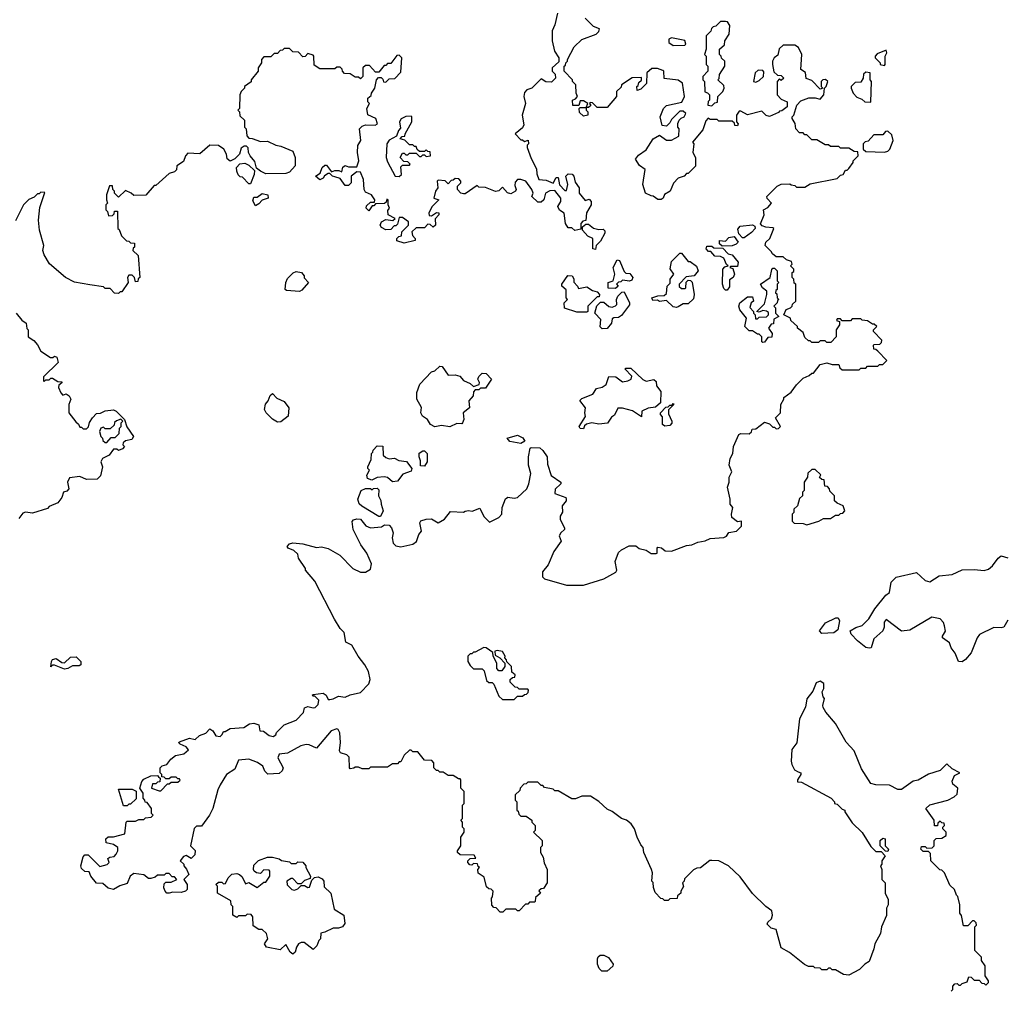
# Model space of a CAD drawing. Extents: x 2239781 to 2394849, y 665654 to 770575.
# Tile 50 of 147: x 2299310 to 2305134, y 675220 to 680960. Entities that reach past the tile are written whole.
import ezdxf

# ---------------------------------------------------------------- set-up
doc = ezdxf.new("R2010")
doc.units = 0

msp = doc.modelspace()

# ---------------------------------------------------------------- linework, layer by layer
at = {"layer": '0CON10XD'}
for points in [[(2302491.7, 680998.3), (2302475, 680930), (2302460, 680895), (2302460, 680835), (2302473, 680773), (2302500, 680735), (2302498.3, 680711.7), (2302460, 680675), (2302460, 680655), (2302478.3, 680638.3), (2302480, 680615), (2302455, 680590), (2302423, 680593), (2302395, 680610), (2302340, 680555), (2302310, 680545), (2302295, 680530), (2302292.5, 680505), (2302302.5, 680465), (2302282.5, 680395), (2302291.7, 680338.3), (2302285, 680320), (2302240, 680285), (2302275, 680250), (2302285, 680250), (2302295, 680240), (2302318.3, 680248.3), (2302320, 680225), (2302312.5, 680217.5), (2302312.5, 680205), (2302335, 680140), (2302367, 680077), (2302368.3, 680048.3), (2302380, 680015), (2302425, 680010), (2302465, 679992.5), (2302483.6, 680026.4), (2302495, 680027.5), (2302502.5, 679982.5), (2302535, 679950), (2302545, 679950), (2302552.5, 679985), (2302540, 680035), (2302555, 680047.5), (2302577, 680047), (2302587.5, 680035), (2302595, 680000), (2302620, 679965), (2302620, 679935), (2302655, 679890), (2302678.3, 679898.3), (2302690, 679885), (2302690, 679865), (2302663, 679817), (2302658.3, 679771.7), (2302641.7, 679768.3), (2302630, 679755), (2302628.3, 679721.7), (2302593, 679713), (2302575, 679730), (2302555, 679730), (2302537.5, 679755), (2302530, 679815), (2302503.6, 679833.6), (2302492.5, 679855), (2302510, 679885), (2302510, 679905), (2302475, 679950), (2302445, 679947.5), (2302420, 679935), (2302410, 679895), (2302395, 679880), (2302375, 679880), (2302340, 679915), (2302347.5, 679935), (2302340, 679955), (2302304.4, 680004.4), (2302275, 680015.7), (2302255, 680014.2), (2302241.1, 679998.9), (2302239.7, 679979.7), (2302246.7, 679955), (2302243.6, 679946.4), (2302215, 679930), (2302195, 679936.7), (2302165, 679970), (2302145, 679947.5), (2302125, 679943.3), (2302065, 679966.7), (2302025, 679970), (2302015, 679980), (2301945, 679930), (2301935, 679930), (2301920, 679935), (2301900, 679955), (2301900, 679975), (2301920, 679995), (2301920, 680005), (2301908.3, 680018.3), (2301885, 680020), (2301875, 680010), (2301861.7, 680008.3), (2301845, 679990), (2301827, 680007), (2301785, 680010), (2301780, 680005), (2301782.5, 679965), (2301770, 679945), (2301760, 679905), (2301790, 679895), (2301747, 679853), (2301730, 679815), (2301731.7, 679801.7), (2301745, 679800), (2301775, 679820), (2301788.3, 679818.3), (2301790, 679805), (2301768.3, 679781.7), (2301770, 679745), (2301755, 679732.5), (2301738.3, 679748.3), (2301725, 679750), (2301705, 679730), (2301655, 679730), (2301630, 679705), (2301633, 679683), (2301650, 679665), (2301650, 679655), (2301585, 679637.5), (2301541.7, 679651.7), (2301540, 679665), (2301551.7, 679678.3), (2301568.3, 679681.7), (2301570, 679705), (2301610, 679745), (2301610, 679765), (2301575, 679790), (2301555, 679790), (2301545, 679750), (2301535, 679740), (2301525, 679740), (2301505, 679720), (2301475, 679716.7), (2301450.7, 679730.7), (2301442.5, 679745), (2301450, 679765), (2301475, 679777.5), (2301517, 679773), (2301530, 679785), (2301490, 679805), (2301488.3, 679831.7), (2301497.5, 679845), (2301490, 679865), (2301490, 679895), (2301481.7, 679898.3), (2301478.3, 679881.7), (2301467, 679873), (2301415, 679870), (2301405, 679860), (2301395, 679860), (2301375, 679830), (2301360, 679845), (2301361.7, 679858.3), (2301385, 679880), (2301408.3, 679881.7), (2301410, 679895), (2301390, 679925), (2301355, 679940), (2301347.5, 679955), (2301343.3, 680015), (2301325, 680057.5), (2301305, 680060), (2301270, 680035), (2301270, 679995), (2301255, 679980), (2301235, 679980), (2301205, 680020), (2301175, 680030)], [(2304385, 679000), (2304375, 679010), (2304361.7, 679011.7), (2304360, 679035), (2304365, 679040), (2304398.3, 679041.7), (2304408.3, 679051.7), (2304410, 679065), (2304360, 679115), (2304360, 679125), (2304380, 679145), (2304365, 679160), (2304355, 679160), (2304325, 679180), (2304293, 679183), (2304285, 679190), (2304235, 679190), (2304225, 679180), (2304175, 679180), (2304165, 679190), (2304145, 679190), (2304141.7, 679181.7), (2304160, 679175), (2304160, 679155), (2304140, 679125), (2304140, 679085), (2304108.3, 679051.7), (2304085, 679050), (2304075, 679060), (2304045, 679060), (2304035, 679050), (2303995, 679050), (2303985, 679060), (2303975, 679060), (2303955, 679080), (2303945, 679110), (2303910, 679135), (2303910, 679145), (2303871.7, 679181.7), (2303870, 679195), (2303830, 679215), (2303843.6, 679246.4), (2303870, 679255), (2303880, 679265), (2303881.7, 679278.3), (2303900, 679295), (2303900, 679395), (2303891.7, 679401.7), (2303890, 679425), (2303880, 679435), (2303880, 679465), (2303888.3, 679471.7), (2303890, 679485), (2303870, 679505), (2303880, 679515), (2303875, 679530), (2303845, 679540), (2303825, 679557.5), (2303785, 679557.5), (2303762.5, 679575), (2303755, 679590), (2303720, 679625), (2303722.5, 679645), (2303747.5, 679665), (2303770, 679725), (2303765, 679730), (2303723, 679733), (2303701.7, 679741.7), (2303692.5, 679752.5), (2303713.8, 679805), (2303710, 679835), (2303735, 679850), (2303757.5, 679875), (2303731.7, 679901.7), (2303730, 679915), (2303790, 679975), (2303815, 679987.5), (2303865, 679990), (2303873, 679983), (2303895, 679980), (2303905, 679970), (2303955, 679970), (2303985, 679990), (2304145, 680020), (2304165, 680040), (2304180, 680045), (2304195, 680070), (2304205, 680070), (2304215, 680080), (2304240, 680115), (2304240, 680125), (2304270, 680155), (2304268.3, 680178.3), (2304245, 680180), (2304215, 680200), (2304165, 680200), (2304155, 680210), (2304105, 680210), (2304095, 680220), (2304075, 680220), (2304025, 680250), (2303995, 680250), (2303965, 680280), (2303955, 680280), (2303945, 680290), (2303921.7, 680291.7), (2303900, 680315), (2303897, 680347), (2303880, 680375), (2303880, 680385), (2303890, 680395), (2303907.5, 680455), (2303930.7, 680479.3), (2303977, 680497), (2304015, 680497.5), (2304045, 680490), (2304067.5, 680515), (2304070, 680555), (2304080, 680565), (2304090, 680595), (2304077, 680607), (2304060, 680605), (2304050, 680595), (2304050, 680565), (2304060, 680555), (2304045, 680550), (2303995, 680600), (2303961.7, 680611.7), (2303958.3, 680648.3), (2303930, 680665), (2303936.7, 680755), (2303916.1, 680796.1), (2303895, 680810), (2303825, 680810), (2303801.7, 680788.3), (2303795, 680750), (2303772.5, 680735), (2303762.5, 680715), (2303762.5, 680695), (2303771.7, 680651.7), (2303791.7, 680631.7), (2303815, 680630), (2303830, 680615), (2303815, 680600), (2303805, 680610), (2303790, 680595), (2303790, 680515), (2303815, 680490), (2303850, 680475), (2303850, 680445), (2303818.3, 680421.7), (2303805, 680420), (2303798.3, 680411.7), (2303745, 680387.5), (2303725, 680392.5), (2303699.3, 680419.3), (2303615, 680397.5), (2303575, 680420), (2303565, 680420), (2303550, 680395), (2303550, 680355), (2303560, 680345), (2303555, 680332.5), (2303540, 680335), (2303538.3, 680348.3), (2303525, 680360), (2303445, 680360), (2303435, 680370), (2303395, 680370), (2303381.7, 680378.3), (2303368.3, 680361.7), (2303350.7, 680309.3), (2303290, 680235), (2303297.5, 680225), (2303292.5, 680175), (2303307.5, 680145), (2303307, 680093), (2303265, 680050), (2303255, 680050), (2303240, 680035), (2303205, 680022.5), (2303176.4, 679993.6), (2303157.5, 679945), (2303123.6, 679926.4), (2303116.2, 679903.8), (2303105, 679897.5), (2303085, 679897.5), (2303057, 679917), (2303045, 679917.5), (2303012.5, 679935), (2302996.7, 679985), (2303010, 680075), (2302977, 680097), (2302952.5, 680135), (2302970.7, 680159.3), (2303015, 680190), (2303057.5, 680255), (2303095, 680277.5), (2303135, 680247.5), (2303165, 680247.5), (2303208.3, 680271.7), (2303210, 680315), (2303202.5, 680325), (2303203, 680347), (2303210, 680365), (2303221.7, 680378.3), (2303240, 680385), (2303250, 680405), (2303235, 680420), (2303215, 680420), (2303165, 680370), (2303155, 680350), (2303135, 680330), (2303110, 680335), (2303097.5, 680385), (2303117.5, 680435), (2303135, 680452.5), (2303227, 680473), (2303242.5, 680505), (2303230, 680585), (2303205, 680602.5), (2303123, 680613), (2303120, 680655), (2303115, 680660), (2303081.7, 680671.7), (2303048.3, 680671.7), (2303020, 680645), (2303017, 680583), (2302985, 680550), (2302961.7, 680541.7), (2302960, 680565), (2302968.3, 680571.7), (2302971.7, 680588.3), (2302988.3, 680601.7), (2302988.3, 680618.3), (2302933, 680617), (2302870, 680575), (2302868.3, 680561.7), (2302840, 680535), (2302840, 680505), (2302785, 680440), (2302725, 680440), (2302698.3, 680468.3), (2302685, 680470), (2302680, 680465), (2302688.3, 680451.7), (2302675, 680440), (2302660, 680440), (2302660, 680425), (2302670, 680415), (2302670, 680395), (2302645, 680390), (2302621.7, 680411.7), (2302620, 680435), (2302625, 680440), (2302660, 680440), (2302670, 680465), (2302645, 680480), (2302625, 680480), (2302618.3, 680451.7), (2302581.7, 680451.7), (2302580, 680485), (2302598.3, 680491.7), (2302610, 680505), (2302602.5, 680525), (2302600, 680575), (2302580, 680595), (2302580, 680605), (2302530, 680655), (2302530, 680685), (2302538.3, 680691.7), (2302540, 680705), (2302550, 680715), (2302550, 680725), (2302590.7, 680799.3), (2302635, 680842.5), (2302720, 680875), (2302735, 680890), (2302740, 680905), (2302705, 680920), (2302655, 680970)], [(2303405, 680450), (2303421.7, 680468.3), (2303438.3, 680471.7), (2303440, 680505), (2303470, 680535), (2303477.5, 680555), (2303475, 680570), (2303440, 680605), (2303448.3, 680611.7), (2303450, 680635), (2303480, 680685), (2303480, 680715), (2303461.7, 680731.7), (2303460, 680745), (2303450, 680755), (2303450, 680785), (2303478.3, 680811.7), (2303480, 680835), (2303507.5, 680875), (2303510, 680925), (2303496.4, 680946.4), (2303485, 680950), (2303455, 680950), (2303428.3, 680921.7), (2303411.7, 680918.3), (2303401.7, 680908.3), (2303398.3, 680891.7), (2303370, 680865), (2303370, 680785), (2303360, 680755), (2303370, 680745), (2303370, 680695), (2303380, 680685), (2303380, 680655), (2303350, 680625), (2303350, 680605), (2303360, 680595), (2303363, 680533), (2303378.3, 680528.3), (2303390, 680515), (2303390, 680485), (2303383, 680477), (2303380, 680455), (2303405, 680450)], [(2303175, 680807.5), (2303245, 680810), (2303250, 680815), (2303245, 680837.5), (2303165, 680852.5), (2303150, 680845), (2303150, 680825), (2303175, 680807.5)], [(2301175, 680030), (2301160, 680035), (2301145, 680050), (2301135, 680050), (2301113.3, 680036.7), (2301105, 680022.5), (2301085, 680012.5), (2301060, 680035), (2301086.7, 680053.3), (2301100, 680085), (2301115, 680100), (2301125, 680100), (2301155, 680060), (2301175, 680067.5), (2301197.5, 680067.5), (2301215, 680060), (2301221.7, 680088.3), (2301235, 680097.5), (2301255, 680090), (2301305, 680090), (2301316.7, 680125), (2301307.5, 680175), (2301310, 680215), (2301327.5, 680245), (2301320, 680315), (2301335, 680330), (2301355, 680337.5), (2301413, 680337), (2301426.7, 680345), (2301417.5, 680375), (2301368.3, 680398.3), (2301362.5, 680435), (2301380, 680465), (2301370, 680475), (2301370, 680495), (2301388.3, 680511.7), (2301390, 680525), (2301410, 680555), (2301420, 680605), (2301431.7, 680618.3), (2301448.3, 680618.3), (2301458.3, 680608.3), (2301461.7, 680591.7), (2301475, 680590), (2301495, 680610), (2301528.3, 680611.7), (2301565, 680650), (2301570, 680735), (2301555, 680750), (2301541.7, 680748.3), (2301505, 680700), (2301485, 680700), (2301475, 680690), (2301465, 680690), (2301435, 680650), (2301415, 680650), (2301378.3, 680688.3), (2301355, 680690), (2301340, 680675), (2301340, 680625), (2301325, 680610), (2301315, 680620), (2301295, 680620), (2301265, 680640), (2301231.7, 680641.7), (2301220, 680655), (2301218.3, 680668.3), (2301205, 680680), (2301185, 680680), (2301175, 680670), (2301085, 680670), (2301051.7, 680691.7), (2301050, 680745), (2301045, 680750), (2301015, 680760), (2300998.3, 680741.7), (2300985, 680740), (2300958.3, 680768.3), (2300925, 680770), (2300905, 680790), (2300875, 680790), (2300865, 680780), (2300851.7, 680778.3), (2300835, 680760), (2300815, 680760), (2300795, 680740), (2300755, 680740), (2300740, 680725), (2300740, 680705), (2300720, 680675), (2300720, 680655), (2300680, 680605), (2300678.3, 680591.7), (2300640, 680565), (2300640, 680555), (2300620, 680535), (2300612.5, 680515), (2300610, 680435), (2300600, 680425), (2300610, 680415), (2300611.7, 680391.7), (2300640, 680365), (2300640, 680325), (2300650, 680315), (2300653, 680273), (2300665, 680260), (2300685, 680257.5), (2300735, 680240), (2300775, 680242.5), (2300825, 680217.5), (2300855, 680211.2), (2300925, 680182.5), (2300940, 680145), (2300940, 680095), (2300905, 680057.5), (2300885, 680050), (2300765, 680047.5), (2300733.9, 680063.9), (2300711.7, 680081.7), (2300701.7, 680121.7), (2300672.5, 680155), (2300662.5, 680175), (2300661.7, 680201.7), (2300651.7, 680211.7), (2300638.3, 680211.7), (2300620.7, 680199.3), (2300610, 680165), (2300583, 680137), (2300555, 680123.8), (2300536.4, 680136.4), (2300533.3, 680165), (2300517.5, 680195), (2300486.4, 680216.4), (2300435, 680217.5), (2300375, 680167.5), (2300305, 680170), (2300290, 680155), (2300278.3, 680121.7), (2300240, 680095), (2300238.3, 680071.7), (2300225, 680060), (2300195, 680050), (2300115, 679980), (2300105, 679980), (2300057, 679923), (2299985, 679920), (2299970, 679935), (2299935, 679950), (2299895, 679910), (2299870, 679935), (2299870, 679945), (2299860, 679955), (2299858.3, 679978.3), (2299841.7, 679978.3), (2299822.5, 679925), (2299822.5, 679895), (2299830, 679875), (2299820, 679865), (2299820, 679835), (2299830, 679825), (2299835, 679800), (2299858.3, 679801.7), (2299868.3, 679811.7), (2299871.7, 679828.3), (2299888.3, 679828.3), (2299890, 679725), (2299898.3, 679718.3), (2299911.7, 679681.7), (2299941.7, 679651.7), (2299955, 679650), (2299965, 679640), (2299988.3, 679638.3), (2299990, 679615), (2299981.7, 679608.3), (2299980, 679595), (2300010, 679565), (2300020, 679435), (2300011.7, 679428.3), (2300008.3, 679411.7), (2299995, 679410), (2299990, 679435), (2299975, 679450), (2299955, 679450), (2299947.5, 679435), (2299952.5, 679405), (2299915, 679350), (2299905, 679350), (2299895, 679340), (2299871.7, 679341.7), (2299845, 679370), (2299815, 679370), (2299805, 679380), (2299725, 679392.5), (2299635, 679407.5), (2299580, 679435), (2299487, 679517), (2299455, 679570), (2299447.5, 679595), (2299452.5, 679625), (2299427.1, 679715), (2299422, 679775), (2299430, 679850), (2299458.3, 679938.3), (2299435, 679940), (2299425, 679930), (2299415, 679930), (2299395, 679910), (2299365, 679897.5), (2299332.5, 679865), (2299285, 679770)], [(2304425, 680690), (2304430, 680695), (2304430, 680745), (2304440, 680765), (2304435, 680780), (2304381.7, 680758.3), (2304370, 680745), (2304370, 680735), (2304400, 680705), (2304400, 680695), (2304425, 680690)], [(2303665, 680590), (2303685, 680600), (2303710, 680625), (2303711.7, 680651.7), (2303705, 680660), (2303678.3, 680661.7), (2303660, 680645), (2303650, 680595), (2303665, 680590)], [(2304345, 680472.5), (2304347.5, 680595), (2304340, 680605), (2304340, 680645), (2304315, 680650), (2304301.7, 680638.3), (2304300, 680615), (2304285, 680590), (2304251.7, 680588.3), (2304227.5, 680565), (2304227.5, 680555), (2304240, 680525), (2304261.7, 680501.7), (2304290.7, 680490.7), (2304310, 680475), (2304345, 680472.5)], [(2301555, 680032.5), (2301567.5, 680045), (2301565, 680090), (2301575, 680100), (2301615, 680100), (2301620, 680105), (2301605, 680120), (2301581.7, 680121.7), (2301560, 680145), (2301575, 680170), (2301585, 680170), (2301595, 680160), (2301605, 680160), (2301615, 680170), (2301655, 680170), (2301675, 680150), (2301685, 680150), (2301695, 680160), (2301705, 680160), (2301715, 680150), (2301740, 680155), (2301738.3, 680178.3), (2301725, 680180), (2301715, 680190), (2301705, 680180), (2301675, 680180), (2301661.7, 680191.7), (2301655, 680210), (2301645, 680210), (2301635, 680220), (2301615, 680220), (2301588.3, 680248.3), (2301560, 680255), (2301571.7, 680268.3), (2301588.3, 680271.7), (2301590, 680285), (2301630, 680355), (2301630, 680385), (2301625, 680390), (2301595, 680387.5), (2301567, 680373), (2301557.5, 680355), (2301561.7, 680318.3), (2301550, 680305), (2301538.3, 680271.7), (2301495, 680247.5), (2301482.5, 680225), (2301477.5, 680145), (2301485, 680120), (2301530, 680035), (2301555, 680032.5)], [(2304425, 680177.5), (2304445, 680182.5), (2304457.5, 680195), (2304477.5, 680245), (2304468.3, 680278.3), (2304445, 680300), (2304431.7, 680298.3), (2304415, 680280), (2304361.7, 680278.3), (2304328.3, 680241.7), (2304311.7, 680238.3), (2304300, 680225), (2304300, 680195), (2304315, 680180), (2304425, 680177.5)], [(2300675, 679990), (2300665, 679990), (2300628.3, 680028.3), (2300615, 680030), (2300603, 680043), (2300593.6, 680063.6), (2300592.5, 680085), (2300613, 680107), (2300641.7, 680111.7), (2300665, 680100), (2300698.3, 680068.3), (2300696.7, 680045), (2300675, 679990)], [(2300705, 679860), (2300688.3, 679888.3), (2300695, 679910), (2300715, 679910), (2300745, 679932.5), (2300777.5, 679925), (2300780, 679905), (2300745, 679892.5), (2300725, 679870), (2300705, 679860)], [(2302715, 679600), (2302700, 679605), (2302700, 679665), (2302670.7, 679680.7), (2302640, 679715), (2302640, 679735), (2302658.3, 679751.7), (2302675, 679750), (2302705, 679727.5), (2302735, 679720), (2302761.7, 679721.7), (2302771.7, 679711.7), (2302771.7, 679698.3), (2302745, 679650), (2302720, 679625), (2302715, 679600)], [(2303595, 679670), (2303585, 679670), (2303563, 679693), (2303558.3, 679721.7), (2303570.7, 679739.3), (2303645, 679747.5), (2303658.3, 679738.3), (2303660, 679725), (2303639.3, 679700.7), (2303595, 679670)], [(2303465, 679620), (2303450, 679635), (2303450, 679655), (2303485, 679650), (2303505, 679672.5), (2303537, 679677), (2303560, 679645), (2303548.3, 679631.7), (2303525, 679622.5), (2303465, 679620)], [(2303495, 679360), (2303485, 679360), (2303475, 679370), (2303467.5, 679395), (2303470, 679485), (2303481.7, 679498.3), (2303500, 679505), (2303491.7, 679511.7), (2303475, 679550), (2303455, 679560), (2303421.7, 679561.7), (2303398.3, 679588.3), (2303385, 679590), (2303370, 679605), (2303375, 679620), (2303405, 679620), (2303415, 679610), (2303468.3, 679608.3), (2303500, 679575), (2303525, 679570), (2303560, 679525), (2303555, 679500), (2303515, 679500), (2303510, 679495), (2303528.3, 679488.3), (2303537.5, 679455), (2303530, 679435), (2303508.3, 679421.7), (2303509.3, 679380.7), (2303495, 679360)], [(2303195, 679257.5), (2303175, 679262.5), (2303135, 679300), (2303095, 679292.5), (2303081.7, 679301.7), (2303055, 679300), (2303050, 679315), (2303085, 679327.5), (2303121.7, 679328.3), (2303135, 679340), (2303140, 679385), (2303158.3, 679401.7), (2303157.5, 679425), (2303180, 679455), (2303157, 679487), (2303165, 679530), (2303215, 679580), (2303225, 679580), (2303265, 679530), (2303275, 679530), (2303313, 679503), (2303322.5, 679475), (2303300, 679445), (2303251.7, 679438.3), (2303210, 679395), (2303211.7, 679381.7), (2303225, 679370), (2303245, 679370), (2303250, 679375), (2303251.7, 679408.3), (2303265, 679420), (2303278.3, 679418.3), (2303287, 679407), (2303300, 679335), (2303295, 679310), (2303265, 679280), (2303235, 679280), (2303205, 679262.5), (2303195, 679257.5)], [(2302835, 679370), (2302791.7, 679371.7), (2302790, 679405), (2302820, 679415), (2302830, 679455), (2302820, 679495), (2302845, 679540), (2302857.5, 679535), (2302885, 679470), (2302895, 679460), (2302918.3, 679458.3), (2302937.5, 679435), (2302930, 679420), (2302917, 679413), (2302875, 679420), (2302865, 679410), (2302851.7, 679408.3), (2302840, 679395), (2302850, 679385), (2302835, 679370)], [(2300965, 679353.3), (2300887.5, 679357.5), (2300880, 679365), (2300883.6, 679406.4), (2300895, 679430), (2300927, 679463), (2300945, 679470), (2300977.5, 679465), (2300992.5, 679445), (2300993, 679433), (2301017.5, 679405), (2300979.3, 679360.7), (2300965, 679353.3)], [(2302665, 679230), (2302605, 679230), (2302533, 679253), (2302530, 679285), (2302550, 679305), (2302542.5, 679315), (2302541.7, 679361.7), (2302517.5, 679385), (2302517.5, 679395), (2302552.3, 679447.7), (2302577.5, 679445), (2302587, 679427), (2302588.3, 679408.3), (2302610, 679385), (2302615, 679370), (2302665, 679380), (2302698.3, 679358.3), (2302725, 679350), (2302740, 679335), (2302738.3, 679321.7), (2302725, 679320), (2302670, 679265), (2302670, 679235), (2302665, 679230)], [(2303705, 679050), (2303700, 679055), (2303700, 679085), (2303685, 679100), (2303675, 679100), (2303645, 679120), (2303625, 679120), (2303600, 679145), (2303610, 679195), (2303570, 679245), (2303563.3, 679265), (2303570, 679285), (2303615, 679320), (2303645, 679320), (2303650, 679295), (2303637.5, 679285), (2303628.3, 679258.3), (2303650, 679235), (2303650, 679225), (2303660, 679215), (2303661.7, 679191.7), (2303675, 679190), (2303685, 679200), (2303727, 679203), (2303740, 679215), (2303738.3, 679228.3), (2303727, 679237), (2303705, 679240), (2303685, 679230), (2303670, 679235), (2303715, 679280), (2303730, 679335), (2303730, 679355), (2303703.6, 679373.6), (2303692.5, 679395), (2303750, 679435), (2303758.3, 679481.7), (2303765, 679490), (2303775, 679490), (2303790, 679475), (2303790, 679415), (2303800, 679405), (2303790, 679395), (2303790, 679365), (2303781.7, 679358.3), (2303780, 679345), (2303788.3, 679338.3), (2303790, 679315), (2303800, 679305), (2303791.7, 679298.3), (2303790, 679285), (2303770, 679265), (2303780, 679255), (2303780, 679225), (2303800, 679205), (2303771.7, 679188.3), (2303768.3, 679161.7), (2303755, 679160), (2303740, 679135), (2303760, 679105), (2303758.3, 679081.7), (2303735, 679080), (2303715, 679052.5), (2303705, 679050)], [(2302755, 679132.5), (2302743, 679143), (2302747, 679187), (2302712.5, 679225), (2302723, 679267), (2302745, 679290), (2302765, 679290), (2302795, 679263.3), (2302815, 679260), (2302835, 679267.5), (2302842.5, 679275), (2302840, 679305), (2302847.5, 679325), (2302871.7, 679348.3), (2302885, 679350), (2302917.5, 679285), (2302917, 679273), (2302869.3, 679210.7), (2302851.7, 679198.3), (2302825, 679197.5), (2302815, 679190), (2302810, 679165), (2302785, 679133.3), (2302755, 679132.5)], [(2299290, 679225), (2299322, 679182), (2299347.5, 679165), (2299353, 679133), (2299360, 679125), (2299360, 679085), (2299393, 679063), (2299416.1, 679036.1), (2299435, 679000), (2299493, 678963), (2299507, 678963), (2299515, 678970), (2299530, 678965), (2299537, 678933), (2299451.7, 678848.3), (2299450, 678825), (2299455, 678820), (2299465, 678830), (2299485, 678830), (2299495, 678840), (2299505, 678840), (2299535, 678820), (2299558.3, 678818.3), (2299558.3, 678811.7), (2299541.7, 678798.3), (2299540, 678785), (2299553, 678753), (2299565, 678740), (2299585, 678747.5), (2299602.5, 678735), (2299612.5, 678715), (2299600, 678685), (2299600, 678635), (2299641.7, 678581.7), (2299658.3, 678568.3), (2299665, 678550), (2299675, 678550), (2299685, 678540), (2299705, 678540), (2299717, 678553), (2299723, 678577), (2299740, 678605), (2299765, 678630), (2299787, 678633), (2299815, 678646.7), (2299865, 678652.5), (2299880, 678645), (2299930, 678595), (2299943, 678553), (2299982.5, 678495), (2299973, 678477), (2299935, 678470), (2299921.7, 678458.3), (2299920, 678445), (2299930, 678435), (2299918.3, 678421.7), (2299895, 678412.5), (2299885, 678420), (2299865, 678420), (2299840, 678385), (2299800, 678365), (2299790, 678345), (2299800, 678315), (2299787.5, 678262.5), (2299768.3, 678241.7), (2299705, 678240), (2299665, 678257.5), (2299605, 678250), (2299592.5, 678225), (2299600, 678185), (2299588.3, 678171.7), (2299570, 678165), (2299560, 678135), (2299535, 678102.5), (2299485, 678080), (2299475, 678070), (2299385, 678042.5), (2299345, 678047.5), (2299328.3, 678041.7), (2299305, 678010)], [(2301970, 675995), (2301975, 676000), (2302008.3, 676001.7), (2301998.3, 676018.3), (2301915, 676020), (2301900, 676035), (2301900, 676045), (2301920, 676075), (2301920, 676125), (2301940, 676155), (2301940, 676175), (2301930, 676185), (2301930, 676215), (2301920, 676225), (2301930, 676235), (2301930, 676315), (2301940, 676325), (2301940, 676395), (2301920, 676415), (2301920, 676465), (2301915, 676470), (2301905, 676470), (2301875, 676490), (2301845, 676490), (2301815, 676510), (2301795, 676510), (2301785, 676520), (2301775, 676520), (2301760, 676535), (2301760, 676565), (2301748.3, 676578.3), (2301705, 676580), (2301665, 676630), (2301635, 676630), (2301625, 676640), (2301615, 676640), (2301585, 676610), (2301565, 676570), (2301555, 676570), (2301545, 676560), (2301515, 676560), (2301485, 676540), (2301385, 676540), (2301375, 676530), (2301335, 676530), (2301315, 676540), (2301295, 676540), (2301287, 676533), (2301265, 676530), (2301260, 676535), (2301258.3, 676598.3), (2301245, 676612.5), (2301207.5, 676625), (2301201.2, 676635), (2301206.7, 676685), (2301203, 676743), (2301193, 676763), (2301185, 676766.7), (2301152.5, 676755), (2301065, 676652.5), (2301022.3, 676672.3), (2301005, 676672.5), (2300973.3, 676665), (2300895, 676621.9), (2300845, 676616.7), (2300836.7, 676595), (2300867.5, 676535), (2300863, 676517), (2300845, 676502.5), (2300778.3, 676498.3), (2300760, 676515), (2300747.5, 676545), (2300716.8, 676566.8), (2300665, 676586.7), (2300605, 676581.2), (2300582.3, 676527.7), (2300533.3, 676495), (2300496.2, 676435), (2300481.2, 676405), (2300453.3, 676295), (2300432.5, 676255), (2300385, 676190), (2300355, 676190), (2300343, 676177), (2300320, 676075), (2300347, 676047), (2300345, 676020), (2300325, 676000), (2300295, 676017.5), (2300278.3, 676011.7), (2300260, 675985), (2300280, 675965), (2300280, 675955), (2300297, 675937), (2300310, 675905), (2300280, 675875), (2300300, 675845), (2300300, 675815), (2300290, 675805), (2300265, 675797.5), (2300215, 675800), (2300195, 675793.3), (2300180, 675795), (2300170, 675805), (2300162.5, 675825), (2300165, 675850), (2300175, 675860), (2300205, 675860), (2300240, 675875), (2300225, 675890), (2300211.7, 675891.7), (2300195, 675910), (2300175, 675910), (2300165, 675900), (2300125, 675900), (2300111.7, 675888.3), (2300085, 675880), (2300071.7, 675881.7), (2300045, 675902.5), (2299985, 675910), (2299963.8, 675895), (2299945, 675852), (2299902.3, 675837.7), (2299865, 675816.2), (2299833, 675823), (2299801.7, 675851.7), (2299763.9, 675853.9), (2299730, 675895), (2299720, 675920), (2299695, 675922.5), (2299675, 675940), (2299672.5, 675955), (2299685, 676010), (2299695, 676020), (2299715, 676020), (2299785, 675952.5), (2299827, 675963), (2299840, 675975), (2299831.7, 675998.3), (2299843, 676007), (2299868.3, 676011.7), (2299880, 676025), (2299890, 676045), (2299890, 676065), (2299865, 676082.5), (2299821.7, 676091.7), (2299820, 676115), (2299833.6, 676126.4), (2299865, 676126.7), (2299932.5, 676145), (2299940, 676215), (2299945, 676220), (2299995, 676220), (2300015, 676230), (2300045, 676230), (2300055, 676240), (2300087, 676243), (2300100, 676255), (2300090, 676265), (2300090, 676295), (2300065, 676330), (2300051.7, 676331.7), (2300050, 676345), (2300040, 676355), (2300040, 676385), (2300020, 676415), (2300032.5, 676455), (2300045, 676467.5), (2300085, 676487.5), (2300125, 676490), (2300131.7, 676481.7), (2300140, 676475), (2300138.3, 676451.7), (2300125, 676450), (2300115, 676440), (2300095, 676440), (2300090, 676415), (2300135, 676400), (2300145, 676400), (2300185, 676440), (2300195, 676440), (2300205, 676450), (2300245, 676450), (2300258.3, 676461.7), (2300255, 676470), (2300245, 676470), (2300235, 676480), (2300205, 676480), (2300195, 676470), (2300175, 676470), (2300165, 676480), (2300151.7, 676481.7), (2300150, 676495), (2300140, 676505), (2300140, 676535), (2300153, 676547), (2300180, 676555), (2300203.6, 676586.4), (2300231.7, 676608.3), (2300281.7, 676618.3), (2300308.3, 676641.7), (2300295, 676660), (2300260, 676675), (2300250, 676685), (2300255, 676690), (2300315, 676710), (2300347.5, 676702.5), (2300373.9, 676726.1), (2300410.5, 676739.5), (2300435, 676766.7), (2300452.5, 676755), (2300470, 676725), (2300495, 676720), (2300508.3, 676731.7), (2300515, 676750), (2300525, 676750), (2300555, 676767.5), (2300635, 676773.3), (2300670, 676795), (2300695, 676800), (2300725, 676790), (2300730, 676755), (2300751.7, 676751.7), (2300785, 676727.5), (2300809.3, 676720.7), (2300825, 676730), (2300830, 676745), (2300875, 676790), (2300945, 676817.5), (2300988.3, 676861.7), (2300995, 676890), (2301015, 676897.5), (2301045, 676890), (2301057, 676893), (2301075, 676910), (2301080, 676935), (2301055, 676960), (2301045, 676960), (2301040, 676965), (2301045, 676970), (2301105, 676976.2), (2301122.5, 676965), (2301135, 676940), (2301145, 676940), (2301165, 676942.5), (2301195, 676960), (2301235, 676952.5), (2301265, 676966.7), (2301325, 676981.2), (2301375, 677032.5), (2301383, 677057), (2301373.3, 677105), (2301352.5, 677145), (2301312.5, 677195), (2301275, 677260), (2301239.3, 677279.3), (2301230, 677335), (2301205, 677360), (2301172.5, 677415), (2301055, 677640), (2301000, 677705), (2301000, 677715), (2300960, 677775), (2300955, 677800), (2300930.7, 677820.7), (2300897.5, 677835), (2300891.2, 677845), (2300905, 677860), (2300925, 677866.2), (2300985, 677860), (2301065, 677837.5), (2301095, 677842.5), (2301135, 677832.5), (2301203, 677793), (2301280, 677715), (2301325, 677692.5), (2301355, 677692.5), (2301385, 677710), (2301391.7, 677741.7), (2301362.5, 677805), (2301327.5, 677855), (2301282.5, 677945), (2301277, 677993), (2301285, 678002.5), (2301305, 678008.8), (2301325, 678006.2), (2301356.6, 677966.6), (2301385, 677954.3), (2301449.3, 677960.7), (2301468.3, 677971.7), (2301495, 677970), (2301510, 677955), (2301520, 677925), (2301513.3, 677895), (2301520, 677865), (2301535, 677847.5), (2301565, 677842.5), (2301635, 677857.5), (2301656.4, 677873.6), (2301670, 677915), (2301687.5, 677935), (2301677.5, 677985), (2301683, 677997), (2301715, 678006.7), (2301745, 678007.5), (2301786.1, 677983.9), (2301823, 678007), (2301858.3, 678051.7), (2301935, 678047.5), (2301945, 678052.5), (2301965, 678057.5), (2301986.1, 678053.9), (2302031.7, 678071.7), (2302055, 678022.5), (2302088.3, 677988.3), (2302145, 678016.7), (2302161.2, 678035), (2302163.3, 678075), (2302183.6, 678126.4), (2302197, 678137), (2302235, 678130), (2302255, 678133.3), (2302308.8, 678185), (2302321.2, 678215), (2302333.6, 678276.4), (2302320, 678325), (2302320, 678375), (2302330, 678425), (2302335, 678430), (2302387, 678427), (2302405, 678412.5), (2302430, 678375), (2302431.7, 678331.7), (2302453.9, 678263.9), (2302510, 678225), (2302510, 678215), (2302477.3, 678182.7), (2302475, 678157.5), (2302540, 678135), (2302543.3, 678125), (2302543.3, 678115), (2302518.8, 678085), (2302521.7, 678048.3), (2302507, 678023), (2302506.7, 678005), (2302532.5, 677955), (2302532.5, 677945), (2302510, 677925), (2302501.7, 677908.3), (2302512.5, 677875), (2302470, 677815), (2302436.7, 677735), (2302403.3, 677695), (2302402.5, 677665), (2302415, 677653.3), (2302545, 677616.2), (2302645, 677616.2), (2302765, 677653.3), (2302837, 677693), (2302842.5, 677705), (2302832.5, 677755), (2302851.7, 677808.3), (2302870, 677825), (2302915, 677847.5), (2302955, 677847.5), (2302973.3, 677833.3), (2303015, 677822.5), (2303045, 677802.5), (2303075, 677802.5), (2303080, 677805), (2303080, 677835), (2303085, 677840), (2303106.1, 677836.1), (2303128.3, 677818.3), (2303165, 677817.5), (2303255, 677850), (2303286.4, 677853.6), (2303320.7, 677869.3), (2303365, 677877.5), (2303395, 677892.5), (2303475, 677897.5), (2303490, 677905), (2303505, 677927.5), (2303550, 677935), (2303580, 677965), (2303580, 677995), (2303555, 677990), (2303523.3, 678015), (2303520, 678035), (2303527.5, 678075), (2303513.3, 678095), (2303513.3, 678125), (2303497.5, 678195), (2303506.7, 678225), (2303506.7, 678255), (2303522.5, 678285), (2303507.5, 678325), (2303513.3, 678365), (2303527.5, 678395), (2303532.5, 678435), (2303563.6, 678506.4), (2303575, 678512.5), (2303625, 678510), (2303638.3, 678521.7), (2303641.7, 678538.3), (2303665, 678540), (2303715, 678580), (2303745, 678570), (2303765, 678550), (2303775, 678550), (2303785, 678540), (2303798.3, 678541.7), (2303810, 678555), (2303780, 678605), (2303810, 678635), (2303812.5, 678685), (2303830, 678715), (2303830, 678725), (2303873, 678757), (2303905, 678800), (2303945, 678840), (2303980, 678855), (2303995, 678870), (2304005, 678870), (2304045, 678920), (2304085, 678930), (2304115, 678920), (2304155, 678920), (2304161.7, 678901.7), (2304175, 678890), (2304275, 678890), (2304285, 678900), (2304315, 678900), (2304325, 678910), (2304385, 678910), (2304395, 678920), (2304415, 678920), (2304440, 678945), (2304385, 679000)], [(2301855, 678552.5), (2301805, 678560), (2301765, 678552.5), (2301740, 678565), (2301722.5, 678595), (2301692.5, 678615), (2301683.3, 678635), (2301686.4, 678666.4), (2301660, 678715), (2301660, 678755), (2301677.5, 678805), (2301745, 678877.5), (2301765, 678882.5), (2301795, 678910), (2301808.3, 678908.3), (2301845, 678857.5), (2301885, 678860), (2301912.5, 678852.5), (2301935, 678826.7), (2301975, 678807.5), (2301995, 678790), (2302028.3, 678801.7), (2302030, 678815), (2302020, 678835), (2302025, 678850), (2302045, 678870), (2302068.3, 678868.3), (2302100, 678835), (2302065, 678780), (2302035, 678780), (2302025, 678770), (2302005, 678770), (2301995, 678760), (2301992.5, 678735), (2301966.7, 678705), (2301970, 678665), (2301932.5, 678635), (2301936.7, 678595), (2301930, 678575), (2301925, 678570), (2301895, 678572.5), (2301855, 678552.5)], [(2302645, 678540), (2302625, 678542.5), (2302620, 678555), (2302657, 678613), (2302652.5, 678635), (2302657.5, 678665), (2302623, 678707), (2302635, 678720), (2302700, 678745), (2302721.7, 678778.3), (2302755, 678787.5), (2302778.3, 678801.7), (2302795, 678850), (2302837, 678847), (2302875, 678817.5), (2302906.4, 678823.6), (2302926.4, 678833.6), (2302931.7, 678851.7), (2302890, 678895), (2302895, 678900), (2302925, 678900), (2302995, 678832.5), (2303015, 678822.5), (2303061.7, 678831.7), (2303075, 678820), (2303077.5, 678795), (2303101.7, 678761.7), (2303100, 678695), (2303071.7, 678668.3), (2303028.3, 678661.7), (2302990, 678645), (2302988.3, 678611.7), (2302935, 678647.5), (2302875, 678662.5), (2302848.3, 678661.7), (2302828.3, 678621.7), (2302810.7, 678609.3), (2302786.1, 678573.9), (2302735, 678567.5), (2302693.6, 678576.4), (2302662.5, 678567.5), (2302651.7, 678558.3), (2302645, 678540)], [(2300835, 678580), (2300805, 678596.7), (2300767.5, 678635), (2300757.5, 678655), (2300763, 678687), (2300780, 678705), (2300791.7, 678738.3), (2300805, 678750), (2300830.8, 678720.8), (2300875, 678702.5), (2300902.5, 678665), (2300897.5, 678615), (2300855, 678582.5), (2300835, 678580)], [(2303127, 678557), (2303112.5, 678565), (2303111.7, 678611.7), (2303100, 678625), (2303100, 678635), (2303131.7, 678668.3), (2303145, 678670), (2303155, 678680), (2303170, 678680), (2303175, 678690), (2303180, 678685), (2303148.3, 678651.7), (2303148.3, 678628.3), (2303167.5, 678585), (2303167, 678573), (2303155, 678560), (2303127, 678557)], [(2299825, 678460), (2299851.7, 678488.3), (2299875, 678490), (2299898.3, 678511.7), (2299900, 678545), (2299910, 678555), (2299910, 678575), (2299920, 678585), (2299908.3, 678598.3), (2299881.7, 678588.3), (2299871.7, 678578.3), (2299868.3, 678561.7), (2299845, 678540), (2299815, 678540), (2299805, 678550), (2299790, 678545), (2299782.5, 678525), (2299790, 678495), (2299800, 678485), (2299801.7, 678471.7), (2299815, 678460), (2299825, 678460)], [(2302275, 678453.3), (2302210, 678465), (2302192.5, 678485), (2302255, 678502.5), (2302286.4, 678486.4), (2302297, 678467), (2302275, 678453.3)], [(2301515, 678227.5), (2301485, 678252.5), (2301465, 678256.7), (2301425, 678252.5), (2301393, 678237), (2301366.4, 678246.4), (2301363.6, 678266.4), (2301380, 678295), (2301370, 678305), (2301370, 678315), (2301388.3, 678358.3), (2301390, 678395), (2301398.3, 678401.7), (2301400, 678415), (2301425, 678440), (2301458.3, 678438.3), (2301460, 678385), (2301475, 678370), (2301495, 678362.5), (2301526.4, 678366.4), (2301553, 678353), (2301597, 678347), (2301630, 678305), (2301625, 678290), (2301577, 678273), (2301545, 678230), (2301515, 678227.5)], [(2301705, 678320), (2301681.7, 678321.7), (2301681.7, 678351.7), (2301672.5, 678375), (2301673, 678397), (2301695, 678410), (2301705, 678410), (2301720, 678395), (2301720, 678345), (2301705, 678320)], [(2303965, 677972.5), (2304036.4, 677993.6), (2304065, 678010), (2304105, 678010), (2304135, 678030), (2304155, 678030), (2304165, 678040), (2304178.3, 678041.7), (2304190, 678055), (2304180, 678085), (2304145, 678100), (2304130, 678115), (2304130, 678145), (2304101.7, 678171.7), (2304100, 678185), (2304088.3, 678198.3), (2304071.7, 678201.7), (2304068.3, 678238.3), (2304055, 678240), (2304041.7, 678251.7), (2304048.3, 678268.3), (2304015, 678300), (2303995, 678300), (2303971.7, 678278.3), (2303970, 678255), (2303950, 678225), (2303950, 678175), (2303940, 678165), (2303940, 678145), (2303921.7, 678128.3), (2303910, 678085), (2303890, 678065), (2303890, 678045), (2303880, 678035), (2303880, 677995), (2303891.7, 677981.7), (2303945, 677980), (2303965, 677972.5)], [(2301445, 678022.5), (2301435, 678022.5), (2301333, 678083), (2301317.7, 678097.7), (2301310, 678125), (2301330, 678175), (2301355, 678187.5), (2301385, 678187.5), (2301395, 678180), (2301403, 678187), (2301425, 678190), (2301435, 678180), (2301432.5, 678145), (2301447, 678117), (2301447.5, 678095), (2301460, 678055), (2301445, 678022.5)], [(2305155, 677408), (2305132.1, 677367.9), (2305115, 677362.7), (2305072.5, 677365), (2304987, 677323), (2304972.9, 677305), (2304937.5, 677215), (2304905, 677176.2), (2304885, 677162), (2304863.8, 677163.8), (2304842.7, 677212.7), (2304818.8, 677245), (2304810, 677275), (2304767.5, 677305), (2304767.5, 677315), (2304786.4, 677343.6), (2304780, 677375), (2304774.2, 677395), (2304755, 677415.8), (2304705, 677426.9), (2304575, 677350), (2304525, 677344), (2304435, 677412.5), (2304423.9, 677396.1), (2304423.6, 677366.4), (2304416.2, 677345), (2304362.1, 677297.9), (2304346, 677245), (2304335, 677242.5), (2304315, 677246.2), (2304265, 677286), (2304227.5, 677325), (2304222.5, 677345), (2304255, 677366.2), (2304293.8, 677376.2), (2304332.7, 677417.3), (2304368.8, 677475), (2304433.6, 677556.4), (2304455, 677572.5), (2304465.7, 677634.3), (2304495, 677662.5), (2304615, 677690.8), (2304665, 677644.2), (2304693.9, 677636.1), (2304749.5, 677670.5), (2304825, 677678.6), (2304885, 677706.9), (2304955, 677708.9), (2305015, 677702.2), (2305039.8, 677710.2), (2305065, 677730), (2305097.8, 677775), (2305115, 677788.9), (2305155, 677776.5)], [(2304055, 677330), (2304040, 677345), (2304076.4, 677393.6), (2304138.3, 677421.7), (2304151.7, 677421.7), (2304160, 677405), (2304149.3, 677350.7), (2304125, 677334), (2304055, 677330)], [(2302235, 676940), (2302255, 676960), (2302285, 676960), (2302295, 676970), (2302308.3, 676971.7), (2302318.3, 676981.7), (2302320, 676995), (2302315, 677000), (2302265, 677000), (2302255, 677010), (2302241.7, 677011.7), (2302211.7, 677041.7), (2302211.7, 677058.3), (2302225, 677070), (2302238.3, 677071.7), (2302240, 677085), (2302221.7, 677101.7), (2302220, 677135), (2302191.7, 677161.7), (2302190, 677175), (2302180, 677185), (2302182.5, 677195), (2302165, 677222.5), (2302135, 677230), (2302120, 677225), (2302121.7, 677201.7), (2302150, 677185), (2302180, 677155), (2302180, 677135), (2302161.7, 677108.3), (2302145, 677110), (2302133, 677123), (2302132.5, 677155), (2302110, 677195), (2302108.3, 677218.3), (2302070, 677245), (2302055, 677247.5), (2302005, 677220), (2301995, 677220), (2301985, 677210), (2301975, 677210), (2301960, 677195), (2301960, 677165), (2301975, 677140), (2301995, 677120), (2302045, 677120), (2302058.3, 677108.3), (2302071.7, 677051.7), (2302085, 677040), (2302105, 677040), (2302115, 677030), (2302145, 676960), (2302165, 676940), (2302235, 676940)], [(2299575, 677119.4), (2299516.7, 677143.3), (2299505, 677142.5), (2299495, 677132.5), (2299498.8, 677165), (2299505, 677175.8), (2299525, 677181.4), (2299558.8, 677158.8), (2299575, 677155.8), (2299609.6, 677190.4), (2299645, 677191.5), (2299671.4, 677165), (2299672, 677145), (2299661.4, 677138.6), (2299621.5, 677138.5), (2299595, 677122.2), (2299575, 677119.4)], [(2304820, 675215), (2304830, 675225), (2304830, 675245), (2304841.7, 675258.3), (2304855, 675260), (2304865, 675250), (2304875, 675250), (2304885, 675260), (2304915, 675270), (2304925, 675300), (2304938.3, 675298.3), (2304955, 675280), (2304985, 675280), (2305001.7, 675261.7), (2305015, 675260), (2305025, 675250), (2305040, 675265), (2305040, 675275), (2305020, 675305), (2305020, 675365), (2305000, 675395), (2305000, 675415), (2304960, 675455), (2304960, 675595), (2304970, 675605), (2304968.3, 675618.3), (2304955, 675630), (2304945, 675630), (2304918.3, 675601.7), (2304891.7, 675601.7), (2304881.7, 675661.7), (2304870, 675675), (2304870, 675725), (2304860, 675775), (2304851.7, 675781.7), (2304840, 675815), (2304811.7, 675841.7), (2304780, 675915), (2304765, 675930), (2304751.7, 675931.7), (2304700, 675985), (2304698.3, 676028.3), (2304685, 676040), (2304655, 676040), (2304640, 676055), (2304645, 676070), (2304665, 676070), (2304675, 676060), (2304708.3, 676061.7), (2304720, 676075), (2304720, 676105), (2304731.7, 676118.3), (2304765, 676120), (2304790, 676135), (2304790, 676155), (2304770, 676175), (2304770, 676185), (2304780, 676195), (2304778.3, 676208.3), (2304765, 676210), (2304755, 676220), (2304741.7, 676208.3), (2304738.3, 676191.7), (2304721.7, 676191.7), (2304720, 676225), (2304670, 676295), (2304693, 676317), (2304800, 676345), (2304837, 676363), (2304855, 676380), (2304860, 676415), (2304828.8, 676438.8), (2304825.9, 676455.9), (2304840, 676490), (2304870, 676505), (2304825, 676530), (2304795, 676560), (2304755, 676518.8), (2304685, 676497.5), (2304625, 676463.3), (2304595, 676455.8), (2304525, 676407.5), (2304505, 676407.5), (2304455, 676433.3), (2304375, 676434), (2304345, 676443.3), (2304290.3, 676530.3), (2304245.7, 676635.7), (2304197.7, 676687.7), (2304135, 676797.5), (2304077.5, 676865), (2304063, 676893), (2304060, 676905), (2304070, 676945), (2304062.5, 676955), (2304057.5, 676985), (2304066.4, 677003.6), (2304066.2, 677035), (2304045, 677048.8), (2304021.7, 677038.3), (2304000.7, 676989.3), (2303965, 676943.3), (2303957.1, 676895), (2303923.1, 676825), (2303906.4, 676683.6), (2303877, 676643), (2303873.3, 676575), (2303877.5, 676555), (2303893.6, 676523.6), (2303915, 676512.5), (2303930, 676505), (2303930, 676495), (2303910, 676465), (2303911.7, 676451.7), (2303935, 676450), (2304110, 676355), (2304130, 676335), (2304130, 676325), (2304145, 676320), (2304175, 676290), (2304190, 676285), (2304190, 676275), (2304235, 676210), (2304293, 676153), (2304345, 676070), (2304375, 676040), (2304405, 676040), (2304430, 676015), (2304410, 675985), (2304410, 675965), (2304402.5, 675955), (2304410, 675935), (2304410, 675875), (2304430, 675855), (2304430, 675795), (2304447, 675757), (2304447.5, 675725), (2304437.5, 675705), (2304437, 675663), (2304407.5, 675595), (2304402.5, 675555), (2304367.5, 675495), (2304362.5, 675465), (2304335, 675390), (2304310, 675375), (2304277, 675343), (2304215, 675310), (2304183, 675313), (2304135, 675340), (2304115, 675340), (2304105, 675350), (2304095, 675350), (2304085, 675340), (2304055, 675340), (2304045, 675350), (2304013, 675353), (2304005, 675360), (2303975, 675360), (2303953, 675373), (2303863, 675443), (2303815, 675470), (2303785, 675580), (2303755, 675587.5), (2303730.7, 675610.7), (2303735, 675622.5), (2303757, 675643), (2303762.5, 675665), (2303759.3, 675689.3), (2303722.5, 675715), (2303645, 675792.5), (2303571.7, 675891.7), (2303502.5, 675955), (2303445, 675986.2), (2303405, 675987.5), (2303393, 675987), (2303337, 675943), (2303315, 675942.5), (2303295, 675932.5), (2303241.7, 675878.3), (2303240, 675865), (2303230, 675855), (2303237, 675833), (2303220, 675805), (2303220, 675795), (2303201.7, 675778.3), (2303198.3, 675761.7), (2303155, 675760), (2303145, 675750), (2303125, 675750), (2303115, 675760), (2303101.7, 675761.7), (2303068.3, 675798.3), (2303058.3, 675828.3), (2303057, 675857), (2303050, 675865), (2303052.5, 675915), (2303047.5, 675935), (2303002.5, 676035), (2302997.5, 676065), (2302985, 676080), (2302962.5, 676125), (2302947.5, 676175), (2302927.5, 676205), (2302900, 676225), (2302870, 676235), (2302815, 676277.5), (2302785, 676290), (2302736.4, 676336.4), (2302687, 676367), (2302635, 676367.5), (2302597, 676353), (2302575, 676352.5), (2302495, 676400), (2302475, 676400), (2302465, 676410), (2302415, 676420), (2302405, 676430), (2302395, 676430), (2302375, 676450), (2302315, 676450), (2302305, 676440), (2302291.7, 676438.3), (2302270, 676415), (2302268.3, 676401.7), (2302240, 676375), (2302240, 676345), (2302250, 676335), (2302250, 676285), (2302258.3, 676278.3), (2302261.7, 676261.7), (2302275, 676250), (2302305, 676250), (2302340, 676225), (2302340, 676215), (2302360, 676195), (2302360, 676165), (2302350, 676155), (2302400, 676105), (2302400, 676075), (2302390, 676065), (2302390, 676035), (2302407, 676007), (2302413, 675973), (2302430, 675935), (2302430, 675855), (2302408.3, 675821.7), (2302395, 675820), (2302381.7, 675808.3), (2302390, 675795), (2302361.7, 675768.3), (2302360, 675745), (2302355, 675740), (2302325, 675740), (2302315, 675730), (2302301.7, 675728.3), (2302265, 675690), (2302255, 675690), (2302245, 675700), (2302185, 675700), (2302168.3, 675681.7), (2302151.7, 675681.7), (2302128.3, 675708.3), (2302115, 675710), (2302103, 675723), (2302100, 675765), (2302107, 675773), (2302110, 675805), (2302098.3, 675818.3), (2302085, 675820), (2302071.7, 675831.7), (2302058.3, 675888.3), (2302021.7, 675911.7), (2302020, 675935), (2302030, 675945), (2302021.7, 675951.7), (2302018.3, 675968.3), (2301995, 675970), (2301985, 675960), (2301971.7, 675961.7), (2301960, 675975), (2301960, 675985), (2301970, 675995)], [(2299945, 676310), (2299925, 676310), (2299895, 676410), (2299975, 676410), (2299998.3, 676398.3), (2299998.3, 676351.7), (2299965, 676320), (2299955, 676320), (2299945, 676310)], [(2304445, 676040), (2304431.7, 676041.7), (2304400, 676075), (2304400, 676105), (2304415, 676120), (2304430, 676115), (2304430, 676075), (2304450, 676055), (2304445, 676040)], [(2300925, 675432.5), (2300910, 675445), (2300885, 675490), (2300851.7, 675458.3), (2300770, 675475), (2300757.5, 675495), (2300777.5, 675525), (2300770, 675555), (2300745, 675580), (2300725, 675580), (2300691.7, 675601.7), (2300690, 675655), (2300678.3, 675668.3), (2300655, 675670), (2300645, 675660), (2300605, 675660), (2300595, 675650), (2300570, 675665), (2300570, 675715), (2300560, 675725), (2300558.3, 675748.3), (2300480, 675795), (2300480, 675835), (2300470, 675845), (2300485, 675860), (2300505, 675860), (2300515, 675850), (2300528.3, 675851.7), (2300543.3, 675885), (2300564.1, 675905.9), (2300595, 675910), (2300610, 675905), (2300625, 675890), (2300645, 675850), (2300665, 675857.5), (2300715, 675827.5), (2300755, 675860), (2300765, 675860), (2300790, 675895), (2300790, 675925), (2300785, 675930), (2300755, 675932.5), (2300735, 675910), (2300710, 675915), (2300697.5, 675925), (2300692.5, 675935), (2300695, 675960), (2300721.7, 675988.3), (2300775, 676007.5), (2300805, 676007.5), (2300845, 675997.5), (2300858.3, 675988.3), (2300905, 675980), (2300915, 675970), (2300945, 675970), (2300955, 675980), (2300985, 675977.5), (2301002.5, 675955), (2301002.5, 675945), (2301030, 675895), (2301028.3, 675881.7), (2300995, 675870), (2300975, 675850), (2300955, 675850), (2300925, 675880), (2300915, 675880), (2300890, 675865), (2300893, 675843), (2300920, 675815), (2300935, 675812.5), (2300955, 675820), (2300975, 675840), (2300995, 675840), (2301015, 675827.5), (2301025, 675830), (2301038.3, 675871.7), (2301053, 675887), (2301075, 675890), (2301098.8, 675878.8), (2301108.8, 675865), (2301111.4, 675831.4), (2301151.2, 675795), (2301169.3, 675699.3), (2301227.5, 675665), (2301232.5, 675615), (2301220, 675595), (2301195, 675587.5), (2301165, 675587.5), (2301115, 675562.5), (2301091.7, 675558.3), (2301090, 675525), (2301080, 675515), (2301068.3, 675481.7), (2301045, 675460), (2300991.7, 675501.7), (2300975, 675502.5), (2300960, 675495), (2300947.5, 675475), (2300940, 675445), (2300925, 675432.5)], [(2302753, 675333), (2302738.3, 675348.3), (2302727.5, 675375), (2302727.5, 675405), (2302731.7, 675418.3), (2302743, 675427), (2302765, 675427.5), (2302793, 675413), (2302820, 675375), (2302818.3, 675361.7), (2302785, 675333.3), (2302753, 675333)]]:
    msp.add_lwpolyline(points, dxfattribs=at)

doc.saveas('drawing.dxf')
